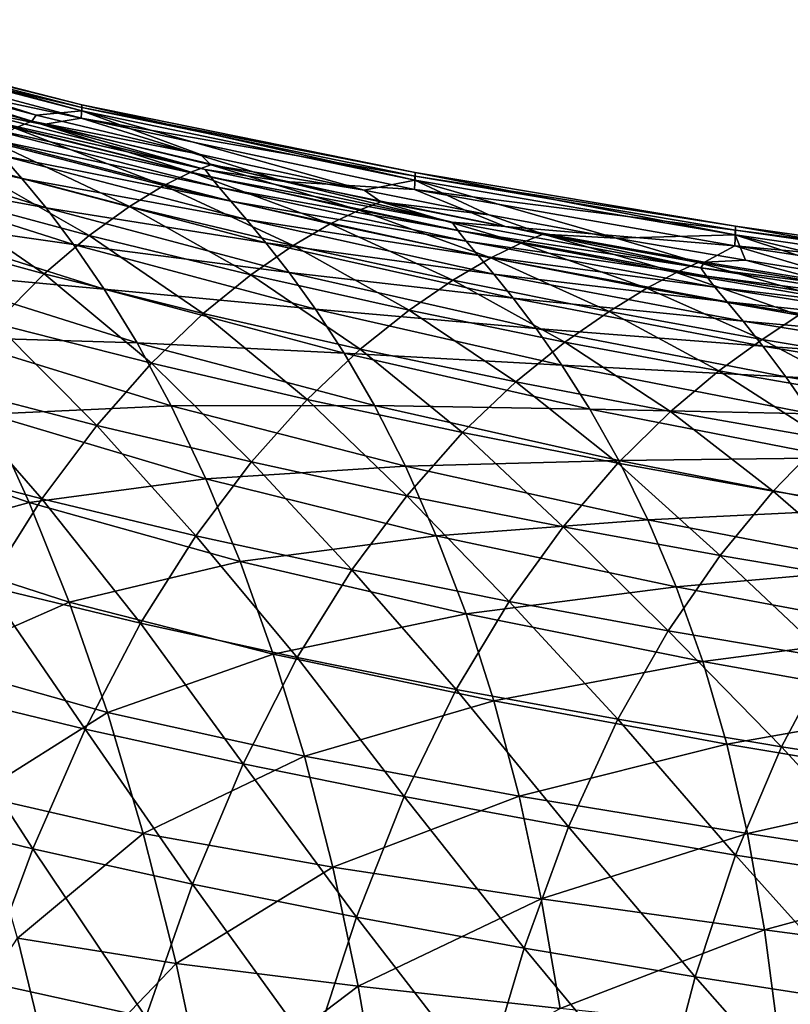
# Model space of a CAD drawing. Header units: metres. Extents: x -109 to 109, y -19 to 107.
# Tile 194 of 256: x 24.43 to 30.5, y 27.42 to 35.17. Entities that reach past the tile are written whole.
import ezdxf

# ---------------------------------------------------------------- set-up
doc = ezdxf.new("R2010")
doc.units = ezdxf.units.M
doc.layers.add('solid_21_412_310_XXX', color=7, linetype='CONTINUOUS')

msp = doc.modelspace()

# ---------------------------------------------------------------- linework, layer by layer
at = {"layer": 'solid_21_412_310_XXX'}
for points in [[(22.294674, 35.093601, -7.208456), (22.294983, 35.155033, -2.950502), (24.917202, 34.479874, -2.986572)], [(22.294983, 35.155033, -2.950502), (22.295448, 35.171482, 1.308385), (24.918211, 34.502625, 1.263487)], [(24.917202, 34.479874, -2.986572), (22.294983, 35.155033, -2.950502), (24.918211, 34.502625, 1.263487)], [(22.295448, 35.171482, 1.308385), (22.296021, 35.136234, 5.567032), (24.917265, 34.454716, 5.513207)], [(24.918211, 34.502625, 1.263487), (22.295448, 35.171482, 1.308385), (24.917265, 34.454716, 5.513207)], [(22.296021, 35.136234, 5.567032), (23.271957, 34.763287, 9.567554), (24.559397, 34.420204, 9.585355)], [(24.917265, 34.454716, 5.513207), (22.296021, 35.136234, 5.567032), (24.559397, 34.420204, 9.585355)], [(24.914532, 34.395679, -7.235317), (22.294674, 35.093601, -7.208456), (24.917202, 34.479874, -2.986572)], [(22.776808, 34.85276, -11.201667), (22.294674, 35.093601, -7.208456), (24.914532, 34.395679, -7.235317)], [(24.612986, 34.346275, -11.133252), (22.776808, 34.85276, -11.201667), (24.914532, 34.395679, -7.235317)], [(23.960531, 34.477619, -12.267559), (22.776808, 34.85276, -11.201667), (24.612986, 34.346275, -11.133252)], [(24.523939, 34.374012, 10.835166), (23.057117, 34.774235, 10.815394), (24.390066, 34.318516, 11.939895)], [(23.271957, 34.763287, 9.567554), (23.057117, 34.774235, 10.815394), (24.523939, 34.374012, 10.835166)], [(24.559397, 34.420204, 9.585355), (23.271957, 34.763287, 9.567554), (24.523939, 34.374012, 10.835166)], [(24.447359, 33.921238, -17.291563), (22.563192, 34.510052, -18.074457), (24.288996, 34.101471, -16.396759)], [(22.767849, 34.280865, -19.003401), (22.563192, 34.510052, -18.074457), (24.447359, 33.921238, -17.291563)], [(24.917202, 34.479874, -2.986572), (24.918211, 34.502625, 1.263487), (27.54397, 33.967907, 1.221481)], [(24.918211, 34.502625, 1.263487), (24.917265, 34.454716, 5.513207), (27.541748, 33.908291, 5.462842)], [(27.54397, 33.967907, 1.221481), (24.918211, 34.502625, 1.263487), (27.541748, 33.908291, 5.462842)], [(25.890137, 33.993526, -12.086916), (23.960531, 34.477619, -12.267559), (24.612986, 34.346275, -11.133252)], [(24.00407, 34.418919, -13.361405), (23.960531, 34.477619, -12.267559), (25.890137, 33.993526, -12.086916)], [(25.933504, 33.931545, -13.075645), (24.00407, 34.418919, -13.361405), (25.890137, 33.993526, -12.086916)], [(24.069588, 34.342068, -14.422283), (24.00407, 34.418919, -13.361405), (25.933504, 33.931545, -13.075645)], [(25.852165, 34.110085, 9.600821), (24.559397, 34.420204, 9.585355), (24.523939, 34.374012, 10.835166)], [(24.917265, 34.454716, 5.513207), (24.559397, 34.420204, 9.585355), (25.852165, 34.110085, 9.600821)], [(24.914532, 34.395679, -7.235317), (24.917202, 34.479874, -2.986572), (27.542555, 33.939285, -3.020312)], [(27.542555, 33.939285, -3.020312), (24.917202, 34.479874, -2.986572), (27.54397, 33.967907, 1.221481)], [(24.917265, 34.454716, 5.513207), (25.852165, 34.110085, 9.600821), (27.140446, 33.830959, 9.612764)], [(27.541748, 33.908291, 5.462842), (24.917265, 34.454716, 5.513207), (27.140446, 33.830959, 9.612764)], [(25.998589, 33.850471, -14.032944), (24.069588, 34.342068, -14.422283), (25.933504, 33.931545, -13.075645)], [(24.163633, 34.239021, -15.437366), (24.069588, 34.342068, -14.422283), (25.998589, 33.850471, -14.032944)], [(24.523939, 34.374012, 10.835166), (24.390066, 34.318516, 11.939895), (25.776562, 33.972477, 11.952996)], [(25.934511, 34.030506, 10.850926), (24.523939, 34.374012, 10.835166), (25.776562, 33.972477, 11.952996)], [(25.852165, 34.110085, 9.600821), (24.523939, 34.374012, 10.835166), (25.934511, 34.030506, 10.850926)], [(26.511589, 33.898041, -11.057849), (24.612986, 34.346275, -11.133252), (24.914532, 34.395679, -7.235317)], [(25.890137, 33.993526, -12.086916), (24.612986, 34.346275, -11.133252), (26.511589, 33.898041, -11.057849)], [(27.537985, 33.833973, -7.260437), (24.914532, 34.395679, -7.235317), (27.542555, 33.939285, -3.020312)], [(26.511589, 33.898041, -11.057849), (24.914532, 34.395679, -7.235317), (27.537985, 33.833973, -7.260437)], [(24.636742, 33.690693, -18.116335), (22.767849, 34.280865, -19.003401), (24.447359, 33.921238, -17.291563)], [(23.005606, 33.989883, -19.850861), (22.767849, 34.280865, -19.003401), (24.636742, 33.690693, -18.116335)], [(24.390066, 34.318516, 11.939895), (24.203959, 34.215435, 12.949967), (25.563704, 33.867817, 12.961317)], [(25.776562, 33.972477, 11.952996), (24.390066, 34.318516, 11.939895), (25.563704, 33.867817, 12.961317)], [(24.203959, 34.215435, 12.949967), (23.962616, 34.050549, 13.862603), (25.293083, 33.702141, 13.873075)], [(26.091494, 33.742435, -14.946805), (24.163633, 34.239021, -15.437366), (25.998589, 33.850471, -14.032944)], [(24.288996, 34.101471, -16.396759), (24.163633, 34.239021, -15.437366), (26.091494, 33.742435, -14.946805)], [(25.563704, 33.867817, 12.961317), (24.203959, 34.215435, 12.949967), (25.293083, 33.702141, 13.873075)], [(26.214369, 33.599804, -15.808183), (24.288996, 34.101471, -16.396759), (26.091494, 33.742435, -14.946805)], [(24.447359, 33.921238, -17.291563), (24.288996, 34.101471, -16.396759), (26.214369, 33.599804, -15.808183)], [(27.140446, 33.830959, 9.612764), (25.852165, 34.110085, 9.600821), (25.934511, 34.030506, 10.850926)], [(23.962616, 34.050549, 13.862603), (23.677176, 33.822102, 14.63612), (24.977287, 33.474377, 14.642865)], [(25.293083, 33.702141, 13.873075), (23.962616, 34.050549, 13.862603), (24.977287, 33.474377, 14.642865)], [(25.934511, 34.030506, 10.850926), (25.776562, 33.972477, 11.952996), (27.101612, 33.673519, 11.961131)], [(27.273033, 33.737, 10.861656), (25.934511, 34.030506, 10.850926), (27.101612, 33.673519, 11.961131)], [(27.140446, 33.830959, 9.612764), (25.934511, 34.030506, 10.850926), (27.273033, 33.737, 10.861656)], [(24.854166, 33.402405, -18.866581), (23.005606, 33.989883, -19.850861), (24.636742, 33.690693, -18.116335)], [(23.272356, 33.629284, -20.613503), (23.005606, 33.989883, -19.850861), (24.854166, 33.402405, -18.866581)], [(25.776562, 33.972477, 11.952996), (25.563704, 33.867817, 12.961317), (26.872663, 33.564236, 12.967827)], [(27.101612, 33.673519, 11.961131), (25.776562, 33.972477, 11.952996), (26.872663, 33.564236, 12.967827)], [(27.835279, 33.577686, -11.920357), (25.890137, 33.993526, -12.086916), (26.511589, 33.898041, -11.057849)], [(25.933504, 33.931545, -13.075645), (25.890137, 33.993526, -12.086916), (27.835279, 33.577686, -11.920357)], [(27.537985, 33.833973, -7.260437), (27.542555, 33.939285, -3.020312), (30.064486, 33.513931, -3.047501)], [(27.54397, 33.967907, 1.221481), (27.541748, 33.908291, 5.462842), (30.063148, 33.478283, 5.422235)], [(27.542555, 33.939285, -3.020312), (27.54397, 33.967907, 1.221481), (30.06604, 33.547283, 1.187621)], [(30.064486, 33.513931, -3.047501), (27.542555, 33.939285, -3.020312), (30.06604, 33.547283, 1.187621)], [(30.06604, 33.547283, 1.187621), (27.54397, 33.967907, 1.221481), (30.063148, 33.478283, 5.422235)], [(26.368246, 33.41518, -16.609026), (24.447359, 33.921238, -17.291563), (26.214369, 33.599804, -15.808183)], [(24.636742, 33.690693, -18.116335), (24.447359, 33.921238, -17.291563), (26.368246, 33.41518, -16.609026)], [(25.563704, 33.867817, 12.961317), (25.293083, 33.702141, 13.873075), (26.583443, 33.394592, 13.878899)], [(26.872663, 33.564236, 12.967827), (25.563704, 33.867817, 12.961317), (26.583443, 33.394592, 13.878899)], [(27.878902, 33.513432, -12.823092), (25.933504, 33.931545, -13.075645), (27.835279, 33.577686, -11.920357)], [(25.998589, 33.850471, -14.032944), (25.933504, 33.931545, -13.075645), (27.878902, 33.513432, -12.823092)], [(28.252993, 33.543274, -10.985167), (26.511589, 33.898041, -11.057849), (27.537985, 33.833973, -7.260437)], [(27.835279, 33.577686, -11.920357), (26.511589, 33.898041, -11.057849), (28.252993, 33.543274, -10.985167)], [(27.541748, 33.908291, 5.462842), (27.140446, 33.830959, 9.612764), (28.122856, 33.636124, 9.618911)], [(27.541748, 33.908291, 5.462842), (28.122856, 33.636124, 9.618911), (29.125807, 33.451702, 9.621976)], [(30.063148, 33.478283, 5.422235), (27.541748, 33.908291, 5.462842), (29.125807, 33.451702, 9.621976)], [(23.677176, 33.822102, 14.63612), (23.35288, 33.518242, 15.298252), (24.622541, 33.172321, 15.300611)], [(24.977287, 33.474377, 14.642865), (23.677176, 33.822102, 14.63612), (24.622541, 33.172321, 15.300611)], [(27.944651, 33.42897, -13.695902), (25.998589, 33.850471, -14.032944), (27.878902, 33.513432, -12.823092)], [(26.091494, 33.742435, -14.946805), (25.998589, 33.850471, -14.032944), (27.944651, 33.42897, -13.695902)], [(28.122856, 33.636124, 9.618911), (27.140446, 33.830959, 9.612764), (27.273033, 33.737, 10.861656)], [(30.059055, 33.391636, -7.280671), (27.537985, 33.833973, -7.260437), (30.064486, 33.513931, -3.047501)], [(28.252993, 33.543274, -10.985167), (27.537985, 33.833973, -7.260437), (30.059055, 33.391636, -7.280671)], [(28.038418, 33.316475, -14.52748), (26.091494, 33.742435, -14.946805), (27.944651, 33.42897, -13.695902)], [(26.214369, 33.599804, -15.808183), (26.091494, 33.742435, -14.946805), (28.038418, 33.316475, -14.52748)], [(27.273033, 33.737, 10.861656), (27.101612, 33.673519, 11.961131), (28.374302, 33.412388, 11.964007)], [(28.549652, 33.483139, 10.867041), (27.273033, 33.737, 10.861656), (28.374302, 33.412388, 11.964007)], [(28.122856, 33.636124, 9.618911), (27.273033, 33.737, 10.861656), (28.549652, 33.483139, 10.867041)], [(25.095079, 33.049976, -19.539875), (23.272356, 33.629284, -20.613503), (24.854166, 33.402405, -18.866581)], [(23.56226, 33.192242, -21.290125), (23.272356, 33.629284, -20.613503), (25.095079, 33.049976, -19.539875)], [(26.550407, 33.182102, -17.344707), (24.636742, 33.690693, -18.116335), (26.368246, 33.41518, -16.609026)], [(24.854166, 33.402405, -18.866581), (24.636742, 33.690693, -18.116335), (26.550407, 33.182102, -17.344707)], [(25.293083, 33.702141, 13.873075), (24.977287, 33.474377, 14.642865), (26.247913, 33.164242, 14.645221)], [(26.583443, 33.394592, 13.878899), (25.293083, 33.702141, 13.873075), (26.247913, 33.164242, 14.645221)], [(27.101612, 33.673519, 11.961131), (26.872663, 33.564236, 12.967827), (28.138851, 33.296528, 12.969236)], [(28.374302, 33.412388, 11.964007), (27.101612, 33.673519, 11.961131), (28.138851, 33.296528, 12.969236)], [(29.125807, 33.451702, 9.621976), (28.122856, 33.636124, 9.618911), (28.549652, 33.483139, 10.867041)], [(28.161875, 33.168839, -15.309442), (26.214369, 33.599804, -15.808183), (28.038418, 33.316475, -14.52748)], [(26.368246, 33.41518, -16.609026), (26.214369, 33.599804, -15.808183), (28.161875, 33.168839, -15.309442)], [(26.872663, 33.564236, 12.967827), (26.583443, 33.394592, 13.878899), (27.840614, 33.120815, 13.879861)], [(28.138851, 33.296528, 12.969236), (26.872663, 33.564236, 12.967827), (27.840614, 33.120815, 13.879861)], [(29.791828, 33.219917, -11.768288), (27.835279, 33.577686, -11.920357), (28.252993, 33.543274, -10.985167)], [(27.878902, 33.513432, -12.823092), (27.835279, 33.577686, -11.920357), (29.791828, 33.219917, -11.768288)], [(24.622541, 33.172321, 15.300611), (23.35288, 33.518242, 15.298252), (24.235039, 32.781723, 15.858606)], [(24.977287, 33.474377, 14.642865), (24.622541, 33.172321, 15.300611), (25.873199, 32.860668, 15.298882)], [(26.247913, 33.164242, 14.645221), (24.977287, 33.474377, 14.642865), (25.873199, 32.860668, 15.298882)], [(29.836073, 33.154171, -12.603903), (27.878902, 33.513432, -12.823092), (29.791828, 33.219917, -11.768288)], [(27.944651, 33.42897, -13.695902), (27.878902, 33.513432, -12.823092), (29.836073, 33.154171, -12.603903)], [(29.820383, 33.263035, -10.917343), (28.252993, 33.543274, -10.985167), (30.059055, 33.391636, -7.280671)], [(29.791828, 33.219917, -11.768288), (28.252993, 33.543274, -10.985167), (29.820383, 33.263035, -10.917343)], [(28.549652, 33.483139, 10.867041), (28.374302, 33.412388, 11.964007), (29.601028, 33.182709, 11.961428)], [(29.771458, 33.261784, 10.866859), (28.549652, 33.483139, 10.867041), (29.601028, 33.182709, 11.961428)], [(29.125807, 33.451702, 9.621976), (28.549652, 33.483139, 10.867041), (29.771458, 33.261784, 10.866859)], [(30.063148, 33.478283, 5.422235), (29.125807, 33.451702, 9.621976), (30.143177, 33.278099, 9.621188)], [(30.059055, 33.391636, -7.280671), (30.064486, 33.513931, -3.047501), (32.405872, 33.176403, -3.065345)], [(30.06604, 33.547283, 1.187621), (30.063148, 33.478283, 5.422235), (32.404507, 33.137691, 5.395561)], [(30.063148, 33.478283, 5.422235), (30.143177, 33.278099, 9.621188), (31.166702, 33.115608, 9.615965)], [(30.063148, 33.478283, 5.422235), (31.166702, 33.115608, 9.615965), (32.189781, 32.963898, 9.606009)], [(32.404507, 33.137691, 5.395561), (30.063148, 33.478283, 5.422235), (32.189781, 32.963898, 9.606009)], [(30.064486, 33.513931, -3.047501), (30.06604, 33.547283, 1.187621), (32.407215, 33.212894, 1.165388)], [(32.405872, 33.176403, -3.065345), (30.064486, 33.513931, -3.047501), (32.407215, 33.212894, 1.165388)], [(32.407215, 33.212894, 1.165388), (30.06604, 33.547283, 1.187621), (32.404507, 33.137691, 5.395561)], [(26.757135, 32.894386, -18.011539), (24.854166, 33.402405, -18.866581), (26.550407, 33.182102, -17.344707)], [(25.095079, 33.049976, -19.539875), (24.854166, 33.402405, -18.866581), (26.757135, 32.894386, -18.011539)], [(28.315512, 32.979298, -16.034372), (26.368246, 33.41518, -16.609026), (28.161875, 33.168839, -15.309442)], [(26.550407, 33.182102, -17.344707), (26.368246, 33.41518, -16.609026), (28.315512, 32.979298, -16.034372)], [(29.903154, 33.06702, -13.411205), (27.944651, 33.42897, -13.695902), (29.836073, 33.154171, -12.603903)], [(28.038418, 33.316475, -14.52748), (27.944651, 33.42897, -13.695902), (29.903154, 33.06702, -13.411205)], [(28.374302, 33.412388, 11.964007), (28.138851, 33.296528, 12.969236), (29.367943, 33.059082, 12.965376)], [(29.601028, 33.182709, 11.961428), (28.374302, 33.412388, 11.964007), (29.367943, 33.059082, 12.965376)], [(30.143177, 33.278099, 9.621188), (29.125807, 33.451702, 9.621976), (29.771458, 33.261784, 10.866859)], [(26.583443, 33.394592, 13.878899), (26.247913, 33.164242, 14.645221), (27.494867, 32.885654, 14.643019)], [(27.840614, 33.120815, 13.879861), (26.583443, 33.394592, 13.878899), (27.494867, 32.885654, 14.643019)], [(31.265965, 33.032066, -10.852888), (29.820383, 33.263035, -10.917343), (30.059055, 33.391636, -7.280671)], [(32.400982, 33.042873, -7.293941), (30.059055, 33.391636, -7.280671), (32.405872, 33.176403, -3.065345)], [(31.265965, 33.032066, -10.852888), (30.059055, 33.391636, -7.280671), (32.400982, 33.042873, -7.293941)], [(28.138851, 33.296528, 12.969236), (27.840614, 33.120815, 13.879861), (29.069529, 32.875961, 13.875818)], [(29.998898, 32.950573, -14.179513), (28.038418, 33.316475, -14.52748), (29.903154, 33.06702, -13.411205)], [(28.161875, 33.168839, -15.309442), (28.038418, 33.316475, -14.52748), (29.998898, 32.950573, -14.179513)], [(29.367943, 33.059082, 12.965376), (28.138851, 33.296528, 12.969236), (29.069529, 32.875961, 13.875818)], [(29.771458, 33.261784, 10.866859), (29.601028, 33.182709, 11.961428), (30.787411, 32.978676, 11.953298)], [(30.143177, 33.278099, 9.621188), (29.771458, 33.261784, 10.866859), (30.944731, 33.06641, 10.861009)], [(30.944731, 33.06641, 10.861009), (29.771458, 33.261784, 10.866859), (30.787411, 32.978676, 11.953298)], [(29.791828, 33.219917, -11.768288), (29.820383, 33.263035, -10.917343), (31.265965, 33.032066, -10.852888)], [(31.166702, 33.115608, 9.615965), (30.143177, 33.278099, 9.621188), (30.944731, 33.06641, 10.861009)], [(25.353363, 32.628048, -20.135832), (23.56226, 33.192242, -21.290125), (25.095079, 33.049976, -19.539875)], [(23.869125, 32.672626, -21.880249), (23.56226, 33.192242, -21.290125), (25.353363, 32.628048, -20.135832)], [(24.622541, 33.172321, 15.300611), (24.235039, 32.781723, 15.858606), (25.466492, 32.469151, 15.852897)], [(25.873199, 32.860668, 15.298882), (24.622541, 33.172321, 15.300611), (25.466492, 32.469151, 15.852897)], [(26.247913, 33.164242, 14.645221), (25.873199, 32.860668, 15.298882), (27.109554, 32.578266, 15.292953)], [(27.494867, 32.885654, 14.643019), (26.247913, 33.164242, 14.645221), (27.109554, 32.578266, 15.292953)], [(28.495903, 32.742405, -16.698204), (26.550407, 33.182102, -17.344707), (28.315512, 32.979298, -16.034372)], [(26.757135, 32.894386, -18.011539), (26.550407, 33.182102, -17.344707), (28.495903, 32.742405, -16.698204)], [(30.124617, 32.7981, -14.900927), (28.161875, 33.168839, -15.309442), (29.998898, 32.950573, -14.179513)], [(28.315512, 32.979298, -16.034372), (28.161875, 33.168839, -15.309442), (30.124617, 32.7981, -14.900927)], [(29.601028, 33.182709, 11.961428), (29.367943, 33.059082, 12.965376), (30.564877, 32.846802, 12.956162)], [(30.787411, 32.978676, 11.953298), (29.601028, 33.182709, 11.961428), (30.564877, 32.846802, 12.956162)], [(31.756557, 32.910236, -11.630133), (29.791828, 33.219917, -11.768288), (31.265965, 33.032066, -10.852888)], [(29.836073, 33.154171, -12.603903), (29.791828, 33.219917, -11.768288), (31.756557, 32.910236, -11.630133)], [(27.840614, 33.120815, 13.879861), (27.494867, 32.885654, 14.643019), (28.722315, 32.634499, 14.636151)], [(29.069529, 32.875961, 13.875818), (27.840614, 33.120815, 13.879861), (28.722315, 32.634499, 14.636151)], [(31.801798, 32.843678, -12.416558), (29.836073, 33.154171, -12.603903), (31.756557, 32.910236, -11.630133)], [(29.903154, 33.06702, -13.411205), (29.836073, 33.154171, -12.603903), (31.801798, 32.843678, -12.416558)], [(26.983213, 32.546947, -18.607832), (25.095079, 33.049976, -19.539875), (26.757135, 32.894386, -18.011539)], [(25.353363, 32.628048, -20.135832), (25.095079, 33.049976, -19.539875), (26.983213, 32.546947, -18.607832)], [(29.367943, 33.059082, 12.965376), (29.069529, 32.875961, 13.875818), (30.274422, 32.655613, 13.866709)], [(30.564877, 32.846802, 12.956162), (29.367943, 33.059082, 12.965376), (30.274422, 32.655613, 13.866709)], [(31.870686, 32.754513, -13.17648), (29.903154, 33.06702, -13.411205), (31.801798, 32.843678, -12.416558)], [(29.998898, 32.950573, -14.179513), (29.903154, 33.06702, -13.411205), (31.870686, 32.754513, -13.17648)], [(30.280386, 32.603336, -15.568474), (28.315512, 32.979298, -16.034372), (30.124617, 32.7981, -14.900927)], [(28.495903, 32.742405, -16.698204), (28.315512, 32.979298, -16.034372), (30.280386, 32.603336, -15.568474)], [(31.969057, 32.634724, -13.899799), (29.998898, 32.950573, -14.179513), (31.870686, 32.754513, -13.17648)], [(30.124617, 32.7981, -14.900927), (29.998898, 32.950573, -14.179513), (31.969057, 32.634724, -13.899799)], [(25.873199, 32.860668, 15.298882), (25.466492, 32.469151, 15.852897), (26.69278, 32.183517, 15.843369)], [(27.109554, 32.578266, 15.292953), (25.873199, 32.860668, 15.298882), (26.69278, 32.183517, 15.843369)], [(28.698586, 32.453083, -17.297787), (26.757135, 32.894386, -18.011539), (28.495903, 32.742405, -16.698204)], [(26.983213, 32.546947, -18.607832), (26.757135, 32.894386, -18.011539), (28.698586, 32.453083, -17.297787)], [(27.494867, 32.885654, 14.643019), (27.109554, 32.578266, 15.292953), (28.334995, 32.321697, 15.282754)], [(28.722315, 32.634499, 14.636151), (27.494867, 32.885654, 14.643019), (28.334995, 32.321697, 15.282754)], [(29.069529, 32.875961, 13.875818), (28.722315, 32.634499, 14.636151), (29.933771, 32.407024, 14.624584)], [(30.274422, 32.655613, 13.866709), (29.069529, 32.875961, 13.875818), (29.933771, 32.407024, 14.624584)], [(24.235039, 32.781723, 15.858606), (23.823185, 32.292324, 16.317688), (25.037403, 31.979227, 16.307926)], [(25.466492, 32.469151, 15.852897), (24.235039, 32.781723, 15.858606), (25.037403, 31.979227, 16.307926)], [(32.097969, 32.477837, -14.578955), (30.124617, 32.7981, -14.900927), (31.969057, 32.634724, -13.899799)], [(30.280386, 32.603336, -15.568474), (30.124617, 32.7981, -14.900927), (32.097969, 32.477837, -14.578955)], [(30.564877, 32.846802, 12.956162), (30.274422, 32.655613, 13.866709), (31.457211, 32.456852, 13.852781)], [(30.462158, 32.361687, -16.178375), (28.495903, 32.742405, -16.698204), (30.280386, 32.603336, -15.568474)], [(28.698586, 32.453083, -17.297787), (28.495903, 32.742405, -16.698204), (30.462158, 32.361687, -16.178375)], [(25.62266, 32.131893, -20.654728), (23.869125, 32.672626, -21.880249), (25.353363, 32.628048, -20.135832)], [(24.185696, 32.066921, -22.38588), (23.869125, 32.672626, -21.880249), (25.62266, 32.131893, -20.654728)], [(27.221945, 32.135773, -19.133865), (25.353363, 32.628048, -20.135832), (26.983213, 32.546947, -18.607832)], [(25.62266, 32.131893, -20.654728), (25.353363, 32.628048, -20.135832), (27.221945, 32.135773, -19.133865)], [(28.722315, 32.634499, 14.636151), (28.334995, 32.321697, 15.282754), (29.552301, 32.087845, 15.268278)], [(29.933771, 32.407024, 14.624584), (28.722315, 32.634499, 14.636151), (29.552301, 32.087845, 15.268278)], [(30.274422, 32.655613, 13.866709), (29.933771, 32.407024, 14.624584), (31.130524, 32.200756, 14.608555)], [(31.457211, 32.456852, 13.852781), (30.274422, 32.655613, 13.866709), (31.130524, 32.200756, 14.608555)], [(27.109554, 32.578266, 15.292953), (26.69278, 32.183517, 15.843369), (27.916513, 31.922066, 15.829992)], [(28.917612, 32.107418, -17.831894), (26.983213, 32.546947, -18.607832), (28.698586, 32.453083, -17.297787)], [(27.221945, 32.135773, -19.133865), (26.983213, 32.546947, -18.607832), (28.917612, 32.107418, -17.831894)], [(28.334995, 32.321697, 15.282754), (27.109554, 32.578266, 15.292953), (27.916513, 31.922066, 15.829992)], [(32.257179, 32.277954, -15.207242), (30.280386, 32.603336, -15.568474), (32.097969, 32.477837, -14.578955)], [(30.462158, 32.361687, -16.178375), (30.280386, 32.603336, -15.568474), (32.257179, 32.277954, -15.207242)], [(25.466492, 32.469151, 15.852897), (25.037403, 31.979227, 16.307926), (26.255293, 31.690817, 16.294729)], [(26.69278, 32.183517, 15.843369), (25.466492, 32.469151, 15.852897), (26.255293, 31.690817, 16.294729)], [(30.664793, 32.069023, -16.727732), (28.698586, 32.453083, -17.297787), (30.462158, 32.361687, -16.178375)], [(28.917612, 32.107418, -17.831894), (28.698586, 32.453083, -17.297787), (30.664793, 32.069023, -16.727732)], [(29.933771, 32.407024, 14.624584), (29.552301, 32.087845, 15.268278), (30.762152, 31.874662, 15.249762)], [(31.130524, 32.200756, 14.608555), (29.933771, 32.407024, 14.624584), (30.762152, 31.874662, 15.249762)], [(28.334995, 32.321697, 15.282754), (27.916513, 31.922066, 15.829992), (29.139732, 31.682287, 15.812791)], [(29.552301, 32.087845, 15.268278), (28.334995, 32.321697, 15.282754), (29.139732, 31.682287, 15.812791)], [(32.442112, 32.031162, -15.780921), (30.462158, 32.361687, -16.178375), (32.257179, 32.277954, -15.207242)], [(30.664793, 32.069023, -16.727732), (30.462158, 32.361687, -16.178375), (32.442112, 32.031162, -15.780921)], [(23.823185, 32.292324, 16.317688), (23.403353, 31.712275, 16.67659), (24.604109, 31.400166, 16.662533)], [(25.037403, 31.979227, 16.307926), (23.823185, 32.292324, 16.317688), (24.604109, 31.400166, 16.662533)], [(26.69278, 32.183517, 15.843369), (26.255293, 31.690817, 16.294729), (27.478683, 31.424961, 16.278101)], [(27.916513, 31.922066, 15.829992), (26.69278, 32.183517, 15.843369), (27.478683, 31.424961, 16.278101)], [(25.895929, 31.55912, -21.099104), (24.185696, 32.066921, -22.38588), (25.62266, 32.131893, -20.654728)], [(27.466476, 31.65745, -19.590532), (25.62266, 32.131893, -20.654728), (27.221945, 32.135773, -19.133865)], [(25.895929, 31.55912, -21.099104), (25.62266, 32.131893, -20.654728), (27.466476, 31.65745, -19.590532)], [(29.145573, 31.702654, -18.301197), (27.221945, 32.135773, -19.133865), (28.917612, 32.107418, -17.831894)], [(27.466476, 31.65745, -19.590532), (27.221945, 32.135773, -19.133865), (29.145573, 31.702654, -18.301197)], [(30.881655, 31.722458, -17.215479), (28.917612, 32.107418, -17.831894), (30.664793, 32.069023, -16.727732)], [(29.145573, 31.702654, -18.301197), (28.917612, 32.107418, -17.831894), (30.881655, 31.722458, -17.215479)], [(29.552301, 32.087845, 15.268278), (29.139732, 31.682287, 15.812791), (30.362522, 31.462524, 15.792001)], [(30.762152, 31.874662, 15.249762), (29.552301, 32.087845, 15.268278), (30.362522, 31.462524, 15.792001)], [(24.504459, 31.372349, -22.809689), (22.981804, 31.904842, -24.289127), (24.185696, 32.066921, -22.38588)], [(24.504459, 31.372349, -22.809689), (24.185696, 32.066921, -22.38588), (25.895929, 31.55912, -21.099104)], [(25.037403, 31.979227, 16.307926), (24.604109, 31.400166, 16.662533), (25.816999, 31.110611, 16.645399)], [(26.255293, 31.690817, 16.294729), (25.037403, 31.979227, 16.307926), (25.816999, 31.110611, 16.645399)], [(23.362627, 31.057447, -24.677578), (22.981804, 31.904842, -24.289127), (24.504459, 31.372349, -22.809689)], [(27.916513, 31.922066, 15.829992), (27.478683, 31.424961, 16.278101), (28.708887, 31.179714, 16.258091)], [(29.139732, 31.682287, 15.812791), (27.916513, 31.922066, 15.829992), (28.708887, 31.179714, 16.258091)], [(30.762152, 31.874662, 15.249762), (30.362522, 31.462524, 15.792001), (31.584635, 31.261297, 15.767712)], [(24.604109, 31.400166, 16.662533), (23.403353, 31.712275, 16.67659), (24.169708, 30.712921, 16.927872)], [(26.255293, 31.690817, 16.294729), (25.816999, 31.110611, 16.645399), (27.043093, 30.842068, 16.625216)], [(27.478683, 31.424961, 16.278101), (26.255293, 31.690817, 16.294729), (27.043093, 30.842068, 16.625216)], [(29.374964, 31.236567, -18.706953), (27.466476, 31.65745, -19.590532), (29.145573, 31.702654, -18.301197)], [(31.104631, 31.320326, -17.642378), (29.145573, 31.702654, -18.301197), (30.881655, 31.722458, -17.215479)], [(29.374964, 31.236567, -18.706953), (29.145573, 31.702654, -18.301197), (31.104631, 31.320326, -17.642378)], [(27.709574, 31.110666, -19.980818), (25.895929, 31.55912, -21.099104), (27.466476, 31.65745, -19.590532)], [(27.709574, 31.110666, -19.980818), (27.466476, 31.65745, -19.590532), (29.374964, 31.236567, -18.706953)], [(29.139732, 31.682287, 15.812791), (28.708887, 31.179714, 16.258091), (29.9454, 30.953779, 16.234932)], [(30.362522, 31.462524, 15.792001), (29.139732, 31.682287, 15.812791), (29.9454, 30.953779, 16.234932)], [(26.165998, 30.90802, -21.472094), (24.504459, 31.372349, -22.809689), (25.895929, 31.55912, -21.099104)], [(26.165998, 30.90802, -21.472094), (25.895929, 31.55912, -21.099104), (27.709574, 31.110666, -19.980818)], [(30.362522, 31.462524, 15.792001), (29.9454, 30.953779, 16.234932), (31.18749, 30.745991, 16.208759)], [(31.584635, 31.261297, 15.767712), (30.362522, 31.462524, 15.792001), (31.18749, 30.745991, 16.208759)], [(24.604109, 31.400166, 16.662533), (24.169708, 30.712921, 16.927872), (25.381569, 30.422762, 16.907352)], [(25.816999, 31.110611, 16.645399), (24.604109, 31.400166, 16.662533), (25.381569, 30.422762, 16.907352)], [(27.478683, 31.424961, 16.278101), (27.043093, 30.842068, 16.625216), (28.282984, 30.593119, 16.602047)], [(28.708887, 31.179714, 16.258091), (27.478683, 31.424961, 16.278101), (28.282984, 30.593119, 16.602047)], [(24.818125, 30.588919, -23.155794), (23.362627, 31.057447, -24.677578), (24.504459, 31.372349, -22.809689)], [(24.818125, 30.588919, -23.155794), (24.504459, 31.372349, -22.809689), (26.165998, 30.90802, -21.472094)], [(31.325552, 30.861473, -18.009747), (29.374964, 31.236567, -18.706953), (31.104631, 31.320326, -17.642378)], [(29.598127, 30.708857, -19.052382), (27.709574, 31.110666, -19.980818), (29.374964, 31.236567, -18.706953)], [(29.598127, 30.708857, -19.052382), (29.374964, 31.236567, -18.706953), (31.325552, 30.861473, -18.009747)], [(28.708887, 31.179714, 16.258091), (28.282984, 30.593119, 16.602047), (29.535591, 30.362789, 16.576118)], [(29.9454, 30.953779, 16.234932), (28.708887, 31.179714, 16.258091), (29.535591, 30.362789, 16.576118)], [(25.816999, 31.110611, 16.645399), (25.381569, 30.422762, 16.907352), (26.613943, 30.15222, 16.8841)], [(27.043093, 30.842068, 16.625216), (25.816999, 31.110611, 16.645399), (26.613943, 30.15222, 16.8841)], [(27.943954, 30.494715, -20.308254), (26.165998, 30.90802, -21.472094), (27.709574, 31.110666, -19.980818)], [(27.943954, 30.494715, -20.308254), (27.709574, 31.110666, -19.980818), (29.598127, 30.708857, -19.052382)], [(23.733276, 30.111099, -24.982117), (23.362627, 31.057447, -24.677578), (24.818125, 30.588919, -23.155794)], [(29.9454, 30.953779, 16.234932), (29.535591, 30.362789, 16.576118), (30.799677, 30.150204, 16.5476)], [(31.18749, 30.745991, 16.208759), (29.9454, 30.953779, 16.234932), (30.799677, 30.150204, 16.5476)], [(26.426294, 30.179232, -21.778044), (24.818125, 30.588919, -23.155794), (26.165998, 30.90802, -21.472094)], [(26.426294, 30.179232, -21.778044), (26.165998, 30.90802, -21.472094), (27.943954, 30.494715, -20.308254)], [(27.043093, 30.842068, 16.625216), (26.613943, 30.15222, 16.8841), (27.866728, 29.900356, 16.858185)], [(28.282984, 30.593119, 16.602047), (27.043093, 30.842068, 16.625216), (27.866728, 29.900356, 16.858185)], [(31.536263, 30.346506, -18.320797), (29.598127, 30.708857, -19.052382), (31.325552, 30.861473, -18.009747)], [(24.169708, 30.712921, 16.927872), (23.731157, 29.881964, 17.116461), (24.946035, 29.589256, 17.094011)], [(25.381569, 30.422762, 16.907352), (24.169708, 30.712921, 16.927872), (24.946035, 29.589256, 17.094011)], [(29.807428, 30.119764, -19.341227), (27.943954, 30.494715, -20.308254), (29.598127, 30.708857, -19.052382)], [(29.807428, 30.119764, -19.341227), (29.598127, 30.708857, -19.052382), (31.536263, 30.346506, -18.320797)], [(25.119614, 29.719318, -23.429707), (23.733276, 30.111099, -24.982117), (24.818125, 30.588919, -23.155794)], [(25.119614, 29.719318, -23.429707), (24.818125, 30.588919, -23.155794), (26.426294, 30.179232, -21.778044)], [(28.282984, 30.593119, 16.602047), (27.866728, 29.900356, 16.858185), (29.138262, 29.666496, 16.829809)], [(29.535591, 30.362789, 16.576118), (28.282984, 30.593119, 16.602047), (29.138262, 29.666496, 16.829809)], [(28.163305, 29.81086, -20.577408), (26.426294, 30.179232, -21.778044), (27.943954, 30.494715, -20.308254)], [(28.163305, 29.81086, -20.577408), (27.943954, 30.494715, -20.308254), (29.807428, 30.119764, -19.341227)], [(25.381569, 30.422762, 16.907352), (24.946035, 29.589256, 17.094011), (26.188335, 29.314955, 17.069063)], [(26.613943, 30.15222, 16.8841), (25.381569, 30.422762, 16.907352), (26.188335, 29.314955, 17.069063)], [(29.535591, 30.362789, 16.576118), (29.138262, 29.666496, 16.829809), (30.426781, 29.45002, 16.799156)], [(30.799677, 30.150204, 16.5476), (29.535591, 30.362789, 16.576118), (30.426781, 29.45002, 16.799156)], [(31.72868, 29.776527, -18.579239), (29.807428, 30.119764, -19.341227), (31.536263, 30.346506, -18.320797)], [(26.670837, 29.375681, -22.022472), (25.119614, 29.719318, -23.429707), (26.426294, 30.179232, -21.778044)], [(26.613943, 30.15222, 16.8841), (26.188335, 29.314955, 17.069063), (27.457285, 29.058569, 17.041674)], [(26.670837, 29.375681, -22.022472), (26.426294, 30.179232, -21.778044), (28.163305, 29.81086, -20.577408)], [(27.866728, 29.900356, 16.858185), (26.613943, 30.15222, 16.8841), (27.457285, 29.058569, 17.041674)], [(30.799677, 30.150204, 16.5476), (30.426781, 29.45002, 16.799156), (31.728775, 29.249853, 16.76634)], [(24.085207, 29.069948, -25.208992), (23.733276, 30.111099, -24.982117), (25.119614, 29.719318, -23.429707)], [(29.996508, 29.471157, -19.578154), (28.163305, 29.81086, -20.577408), (29.807428, 30.119764, -19.341227)], [(29.996508, 29.471157, -19.578154), (29.807428, 30.119764, -19.341227), (31.72868, 29.776527, -18.579239)], [(23.731157, 29.881964, 17.116461), (23.310104, 28.941906, 17.226496), (24.533468, 28.646622, 17.202816)], [(24.946035, 29.589256, 17.094011), (23.731157, 29.881964, 17.116461), (24.533468, 28.646622, 17.202816)], [(27.866728, 29.900356, 16.858185), (27.457285, 29.058569, 17.041674), (28.750637, 28.819677, 17.012007)], [(29.138262, 29.666496, 16.829809), (27.866728, 29.900356, 16.858185), (28.750637, 28.819677, 17.012007)], [(28.36224, 29.062277, -20.79384), (26.670837, 29.375681, -22.022472), (28.163305, 29.81086, -20.577408)], [(28.36224, 29.062277, -20.79384), (28.163305, 29.81086, -20.577408), (29.996508, 29.471157, -19.578154)], [(31.896254, 29.153967, -18.789688), (29.996508, 29.471157, -19.578154), (31.72868, 29.776527, -18.579239)], [(25.402292, 28.767656, -23.637381), (24.085207, 29.069948, -25.208992), (25.119614, 29.719318, -23.429707)], [(25.402292, 28.767656, -23.637381), (25.119614, 29.719318, -23.429707), (26.670837, 29.375681, -22.022472)], [(29.138262, 29.666496, 16.829809), (28.750637, 28.819677, 17.012007), (30.066065, 28.597904, 16.98023)], [(30.426781, 29.45002, 16.799156), (29.138262, 29.666496, 16.829809), (30.066065, 28.597904, 16.98023)], [(24.946035, 29.589256, 17.094011), (24.533468, 28.646622, 17.202816), (25.790783, 28.368734, 17.176783)], [(26.188335, 29.314955, 17.069063), (24.946035, 29.589256, 17.094011), (25.790783, 28.368734, 17.176783)], [(30.16024, 28.766483, -19.768728), (28.36224, 29.062277, -20.79384), (29.996508, 29.471157, -19.578154)], [(30.16024, 28.766483, -19.768728), (29.996508, 29.471157, -19.578154), (31.896254, 29.153967, -18.789688)], [(30.426781, 29.45002, 16.799156), (30.066065, 28.597904, 16.98023), (31.399475, 28.392372, 16.946459)], [(31.728775, 29.249853, 16.76634), (30.426781, 29.45002, 16.799156), (31.399475, 28.392372, 16.946459)], [(26.894278, 28.501459, -22.211212), (25.402292, 28.767656, -23.637381), (26.670837, 29.375681, -22.022472)], [(26.894278, 28.501459, -22.211212), (26.670837, 29.375681, -22.022472), (28.36224, 29.062277, -20.79384)], [(26.188335, 29.314955, 17.069063), (25.790783, 28.368734, 17.176783), (27.080637, 28.108162, 17.14842)], [(27.457285, 29.058569, 17.041674), (26.188335, 29.314955, 17.069063), (27.080637, 28.108162, 17.14842)], [(32.033913, 28.482544, -18.957632), (30.16024, 28.766483, -19.768728), (31.896254, 29.153967, -18.789688)], [(24.410883, 27.944057, -25.3664), (24.085207, 29.069948, -25.208992), (25.402292, 28.767656, -23.637381)], [(28.536201, 28.253082, -20.963343), (26.894278, 28.501459, -22.211212), (28.36224, 29.062277, -20.79384)], [(27.457285, 29.058569, 17.041674), (27.080637, 28.108162, 17.14842), (28.400198, 27.864708, 17.117836)], [(28.750637, 28.819677, 17.012007), (27.457285, 29.058569, 17.041674), (28.400198, 27.864708, 17.117836)], [(28.536201, 28.253082, -20.963343), (28.36224, 29.062277, -20.79384), (30.16024, 28.766483, -19.768728)], [(24.533468, 28.646622, 17.202816), (23.310104, 28.941906, 17.226496), (24.145267, 27.60313, 17.251545)], [(25.661167, 27.743025, -23.786251), (24.410883, 27.944057, -25.3664), (25.402292, 28.767656, -23.637381)], [(25.661167, 27.743025, -23.786251), (25.402292, 28.767656, -23.637381), (26.894278, 28.501459, -22.211212)], [(28.750637, 28.819677, 17.012007), (28.400198, 27.864708, 17.117836), (29.746523, 27.638208, 17.085154)], [(30.294506, 28.009912, -19.918705), (28.536201, 28.253082, -20.963343), (30.16024, 28.766483, -19.768728)], [(30.066065, 28.597904, 16.98023), (28.750637, 28.819677, 17.012007), (29.746523, 27.638208, 17.085154)], [(30.294506, 28.009912, -19.918705), (30.16024, 28.766483, -19.768728), (32.033913, 28.482544, -18.957632)], [(24.533468, 28.646622, 17.202816), (24.145267, 27.60313, 17.251545), (25.422325, 27.321136, 17.225122)], [(25.790783, 28.368734, 17.176783), (24.533468, 28.646622, 17.202816), (25.422325, 27.321136, 17.225122)], [(30.066065, 28.597904, 16.98023), (29.746523, 27.638208, 17.085154), (31.114784, 27.427986, 17.050476)], [(31.399475, 28.392372, 16.946459), (30.066065, 28.597904, 16.98023), (31.114784, 27.427986, 17.050476)], [(27.09358, 27.564764, -22.351164), (25.661167, 27.743025, -23.786251), (26.894278, 28.501459, -22.211212)], [(27.09358, 27.564764, -22.351164), (26.894278, 28.501459, -22.211212), (28.536201, 28.253082, -20.963343)], [(32.137745, 27.766516, -19.088745), (30.294506, 28.009912, -19.918705), (32.033913, 28.482544, -18.957632)], [(25.790783, 28.368734, 17.176783), (25.422325, 27.321136, 17.225122), (26.73752, 27.056011, 17.196383)], [(27.080637, 28.108162, 17.14842), (25.790783, 28.368734, 17.176783), (26.73752, 27.056011, 17.196383)], [(28.683617, 27.390673, -21.092461), (27.09358, 27.564764, -22.351164), (28.536201, 28.253082, -20.963343)], [(28.683617, 27.390673, -21.092461), (28.536201, 28.253082, -20.963343), (30.294506, 28.009912, -19.918705)], [(27.080637, 28.108162, 17.14842), (26.73752, 27.056011, 17.196383), (28.08744, 26.807751, 17.165358)], [(28.400198, 27.864708, 17.117836), (27.080637, 28.108162, 17.14842), (28.08744, 26.807751, 17.165358)], [(30.39879, 27.208153, -20.03442), (28.683617, 27.390673, -21.092461), (30.294506, 28.009912, -19.918705)], [(30.39879, 27.208153, -20.03442), (30.294506, 28.009912, -19.918705), (32.137745, 27.766516, -19.088745)], [(24.703093, 26.745169, -25.463057), (23.712269, 26.869427, -27.1558), (24.410883, 27.944057, -25.3664)], [(24.703093, 26.745169, -25.463057), (24.410883, 27.944057, -25.3664), (25.661167, 27.743025, -23.786251)], [(28.400198, 27.864708, 17.117836), (28.08744, 26.807751, 17.165358), (29.468485, 26.576382, 17.132101)], [(29.746523, 27.638208, 17.085154), (28.400198, 27.864708, 17.117836), (29.468485, 26.576382, 17.132101)], [(25.89176, 26.655924, -23.88413), (24.703093, 26.745169, -25.463057), (25.661167, 27.743025, -23.786251)], [(25.89176, 26.655924, -23.88413), (25.661167, 27.743025, -23.786251), (27.09358, 27.564764, -22.351164)], [(32.207973, 27.012014, -19.189291), (30.39879, 27.208153, -20.03442), (32.137745, 27.766516, -19.088745)], [(24.145267, 27.60313, 17.251545), (23.87114, 26.400019, 17.263041), (24.985195, 26.153061, 17.240404)], [(25.422325, 27.321136, 17.225122), (24.145267, 27.60313, 17.251545), (24.985195, 26.153061, 17.240404)], [(29.746523, 27.638208, 17.085154), (29.468485, 26.576382, 17.132101), (30.874937, 26.361412, 17.096693)], [(31.114784, 27.427986, 17.050476), (29.746523, 27.638208, 17.085154), (30.874937, 26.361412, 17.096693)], [(27.266403, 26.574951, -22.449484), (25.89176, 26.655924, -23.88413), (27.09358, 27.564764, -22.351164)], [(27.266403, 26.574951, -22.449484), (27.09358, 27.564764, -22.351164), (28.683617, 27.390673, -21.092461)]]:
    msp.add_3dface(points, dxfattribs=at)

doc.saveas('drawing.dxf')
